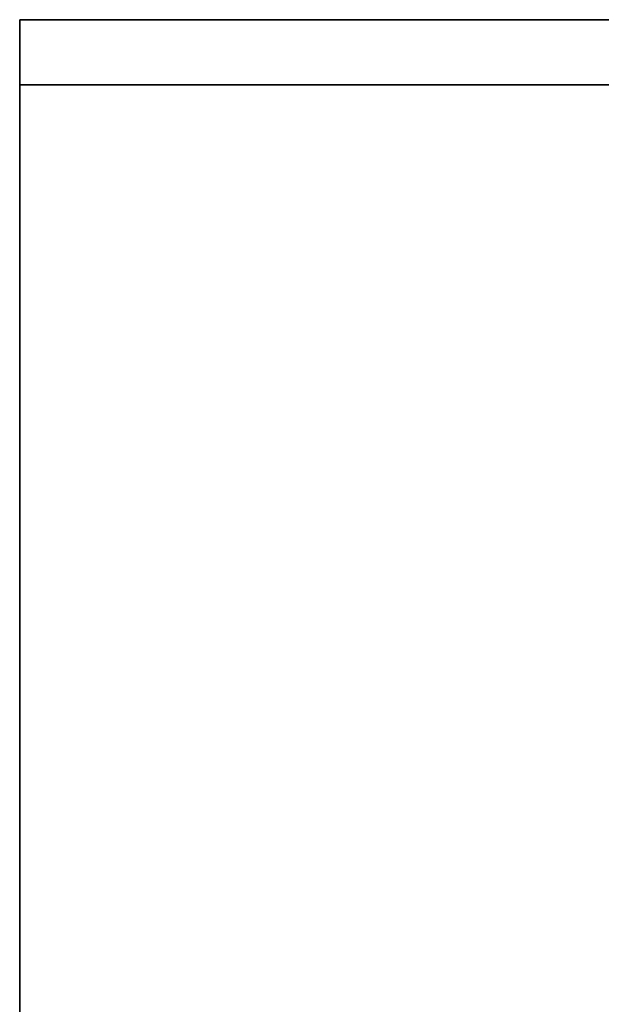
# Model space of a CAD drawing. Extents: x 248.8 to 273, y 2872.5 to 2876.7.
# Tile 53 of 256: x 248.7593 to 248.8439, y 2876.5783 to 2876.7215. Entities that reach past the tile are written whole.
import ezdxf

# ---------------------------------------------------------------- set-up
doc = ezdxf.new("R2010")
doc.units = 0
doc.header["$LTSCALE"] = 150
doc.header["$MEASUREMENT"] = 0
doc.layers.add('3DFACE_SHAPE', color=7, linetype='CONTINUOUS')

msp = doc.modelspace()

# ---------------------------------------------------------------- linework, layer by layer
at = {"layer": '3DFACE_SHAPE', "color": 13}
for points, invisible_edges in [([(248.95934, 2876.72152, -0.2), (248.75934, 2876.72152, -0.2), (248.86249, 2876.72152, -0.1905)], 14), ([(248.86249, 2876.72152, -0.1905), (248.75934, 2876.72152, -0.2), (248.85619, 2876.72152, -0.1905)], 15), ([(248.75934, 2876.72152, -0.2), (248.75934, 2876.72152, -0.1905), (248.85619, 2876.72152, -0.1905)], 12), ([(248.95934, 2876.72152), (248.85619, 2876.72152, -0.0095), (248.75934, 2876.72152)], 3), ([(248.85619, 2876.72152, -0.0095), (248.75934, 2876.72152, -0.0095), (248.75934, 2876.72152)], 12), ([(248.85619, 2872.52152, -0.1905), (248.85619, 2876.72152, -0.1905), (248.75934, 2872.52152, -0.1905)], 2), ([(248.85619, 2876.72152, -0.1905), (248.75934, 2876.72152, -0.1905), (248.75934, 2872.52152, -0.1905)], 12), ([(248.85619, 2876.72152, -0.0095), (248.85619, 2876.68467, -0.0095), (248.75934, 2876.72152, -0.0095)], 2), ([(248.85619, 2876.68467, -0.0095), (248.85619, 2876.55837, -0.0095), (248.75934, 2876.72152, -0.0095)], 14), ([(248.75934, 2876.72152, -0.0095), (248.85619, 2876.55837, -0.0095), (248.85619, 2874.68467, -0.0095)], 13), ([(248.85619, 2874.68467, -0.0095), (248.85619, 2874.55837, -0.0095), (248.75934, 2876.72152, -0.0095)], 14), ([(248.85619, 2874.55837, -0.0095), (248.85619, 2872.68467, -0.0095), (248.75934, 2876.72152, -0.0095)], 14), ([(248.75934, 2876.72152, -0.0095), (248.85619, 2872.68467, -0.0095), (248.85619, 2872.55837, -0.0095)], 13), ([(248.75934, 2872.52152, -0.0095), (248.75934, 2876.72152, -0.0095), (248.85619, 2872.55837, -0.0095)], 14), ([(248.75934, 2872.52152), (248.75934, 2876.72152), (248.75934, 2872.52152, -0.0095)], 2), ([(248.75934, 2876.72152), (248.75934, 2876.72152, -0.0095), (248.75934, 2872.52152, -0.0095)], 12), ([(248.95934, 2872.52152), (248.95934, 2876.72152), (248.75934, 2872.52152)], 2), ([(248.95934, 2876.72152), (248.75934, 2876.72152), (248.75934, 2872.52152)], 12), ([(248.75934, 2872.52152, -0.2), (248.75934, 2876.72152, -0.2), (248.95934, 2872.52152, -0.2)], 2), ([(248.75934, 2876.72152, -0.2), (248.95934, 2876.72152, -0.2), (248.95934, 2872.52152, -0.2)], 12), ([(248.75934, 2872.52152, -0.1905), (248.75934, 2876.72152, -0.1905), (248.75934, 2872.52152, -0.2)], 2), ([(248.75934, 2876.72152, -0.1905), (248.75934, 2876.72152, -0.2), (248.75934, 2872.52152, -0.2)], 12), ([(248.75934, 2876.71202, -2.5), (248.75934, 2876.72152, -2.5), (248.85619, 2876.71202, -2.5)], 2), ([(248.75934, 2876.72152, -2.5), (248.95934, 2876.72152, -2.5), (248.85619, 2876.71202, -2.5)], 14), ([(248.75934, 2876.71202, -0.2), (248.85619, 2876.71202, -0.2), (248.75934, 2876.72152, -0.2)], 2), ([(248.85619, 2876.71202, -0.2), (248.86249, 2876.71202, -0.2), (248.75934, 2876.72152, -0.2)], 15), ([(248.75934, 2876.72152, -0.2), (248.86249, 2876.71202, -0.2), (248.95934, 2876.72152, -0.2)], 3), ([(248.75934, 2876.72152, -2.5), (248.75934, 2876.72152, -0.2), (248.95934, 2876.72152, -2.5)], 2), ([(248.75934, 2876.72152, -0.2), (248.95934, 2876.72152, -0.2), (248.95934, 2876.72152, -2.5)], 12), ([(248.75934, 2876.71202, -2.5), (248.75934, 2876.71202, -0.2), (248.75934, 2876.72152, -2.5)], 2), ([(248.75934, 2876.71202, -0.2), (248.75934, 2876.72152, -0.2), (248.75934, 2876.72152, -2.5)], 12), ([(248.85619, 2876.71202, -2.5), (248.85619, 2876.71202, -0.2), (248.75934, 2876.71202, -2.5)], 2), ([(248.85619, 2876.71202, -0.2), (248.75934, 2876.71202, -0.2), (248.75934, 2876.71202, -2.5)], 12)]:
    msp.add_3dface(points, dxfattribs=dict(at, invisible_edges=invisible_edges))

doc.saveas('drawing.dxf')
